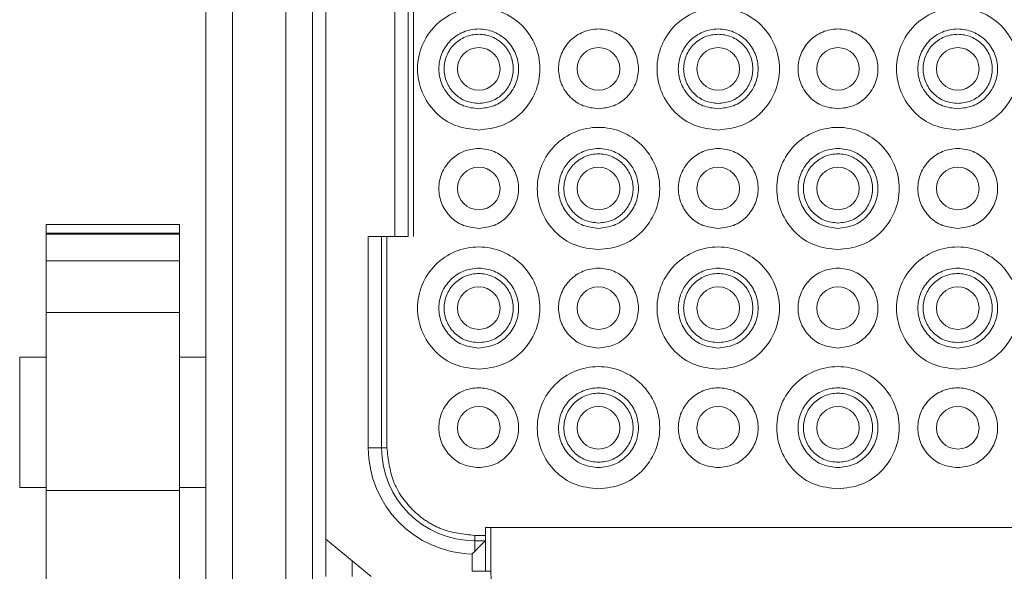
# Model space of a CAD drawing. Header units: millimetres. Extents: x 2665 to 40538, y 289 to 6965.
# Tile 54 of 68: x 10511 to 10585, y 3918 to 3959. Entities that reach past the tile are written whole.
import ezdxf

# ---------------------------------------------------------------- set-up
doc = ezdxf.new("R2010")
doc.units = ezdxf.units.MM
doc.header["$LTSCALE"] = 10
doc.linetypes.add('PHANTOM', pattern=[12.7, 6.35, -1.27, 1.27, -1.27, 1.27, -1.27])

# ---------------------------------------------------------------- blocks, each defined once
blk = doc.blocks.new('VIEW CCC')
at = {"color": 7, "linetype": 'Continuous', "lineweight": 15}
for p, q in [((53841.544, 1081.98), (53841.544, 1197.98)), ((53849.544, 1197.98), (53849.544, 1081.98)), ((53850.544, 1104.605), (53850.544, 1175.355)), ((53856.744, 1127.38), (53856.744, 1152.58)), ((53839.544, 1128.279), (53829.544, 1128.279)), ((53829.544, 1128.279), (53829.544, 1128.276)), ((53839.544, 1128.276), (53829.544, 1128.276)), ((53829.544, 1127.628), (53829.544, 1128.276)), ((53839.544, 1128.276), (53839.544, 1128.279)), ((53839.544, 1128.276), (53839.544, 1127.628)), ((53829.544, 1127.628), (53839.544, 1127.628)), ((53829.544, 1127.628), (53829.544, 1127.56)), ((53839.544, 1127.56), (53829.544, 1127.56)), ((53829.544, 1127.56), (53829.544, 1127.546)), ((53839.544, 1127.546), (53829.544, 1127.546)), ((53829.544, 1125.534), (53829.544, 1127.546)), ((53839.544, 1127.56), (53839.544, 1127.628)), ((53839.544, 1127.546), (53839.544, 1127.56)), ((53839.544, 1127.546), (53839.544, 1125.534)), ((53853.744, 1127.38), (53855.744, 1127.38)), ((53854.744, 1111.48), (53854.744, 1127.38)), ((53839.544, 1125.534), (53829.544, 1125.534)), ((53829.544, 1121.658), (53829.544, 1125.534)), ((53839.544, 1125.534), (53839.544, 1121.658)), ((53839.544, 1121.658), (53829.544, 1121.658)), ((53829.544, 1108.267), (53829.544, 1121.658)), ((53839.544, 1121.658), (53839.544, 1108.267)), ((53829.544, 1118.28), (53827.544, 1118.28)), ((53827.544, 1118.28), (53827.544, 1108.48)), ((53841.544, 1118.28), (53839.544, 1118.28)), ((53827.544, 1108.48), (53829.544, 1108.48)), ((53829.544, 1075.211), (53829.544, 1108.267)), ((53839.544, 1108.267), (53829.544, 1108.267)), ((53839.544, 1108.48), (53841.544, 1108.48)), ((53839.544, 1108.267), (53839.544, 1075.211)), ((53862.544, 1105.48), (53906.544, 1105.48)), ((53862.544, 1104.88), (53862.544, 1105.48)), ((53850.544, 1104.605), (53853.968, 1101.78)), ((53850.544, 1104.605), (53850.544, 1101.78)), ((53862.544, 1104.48), (53861.744, 1104.48)), ((53862.544, 1102.18), (53862.544, 1104.48))]:
    blk.add_line(p, q, dxfattribs=at)
at = {"color": 8, "linetype": 'PHANTOM', "lineweight": 0}
for p, q in [((53843.544, 1081.98), (53843.544, 1197.98)), ((53847.544, 1081.98), (53847.544, 1197.98)), ((53855.744, 1127.38), (53855.744, 1152.58)), ((53857.144, 1152.58), (53857.144, 1127.38)), ((53853.744, 1111.48), (53853.744, 1127.38)), ((53855.144, 1127.38), (53855.144, 1111.48)), ((53853.744, 1111.48), (53854.744, 1111.48)), ((53855.144, 1111.48), (53854.744, 1111.48)), ((53861.744, 1104.48), (53861.744, 1104.88)), ((53862.544, 1104.88), (53861.744, 1104.88)), ((53862.944, 1102.18), (53862.944, 1105.48)), ((53861.744, 1103.68), (53861.744, 1104.48)), ((53861.544, 1102.18), (53861.544, 1103.482)), ((53852.544, 1101.78), (53852.544, 1102.955)), ((53861.544, 1102.18), (53862.544, 1102.18)), ((53862.944, 1102.18), (53862.544, 1102.18))]:
    blk.add_line(p, q, dxfattribs=at)
at = {"color": 7, "linetype": 'Continuous', "lineweight": 15, "flags": 128}
blk.add_lwpolyline([(53862.544, 1104.48), (53862.525, 1104.461), (53862.469, 1104.404), (53862.377, 1104.312), (53862.253, 1104.189), (53862.103, 1104.038), (53861.931, 1103.866), (53861.744, 1103.68)], dxfattribs=at)
at = {"color": 7, "linetype": 'Continuous', "lineweight": 15}
for centre in [(53862.044, 1139.98), (53871.044, 1139.98), (53880.044, 1139.98), (53889.044, 1139.98), (53898.044, 1139.98), (53862.044, 1130.98), (53871.044, 1130.98), (53880.044, 1130.98), (53889.044, 1130.98), (53898.044, 1130.98), (53862.044, 1121.98), (53871.044, 1121.98), (53880.044, 1121.98), (53889.044, 1121.98), (53898.044, 1121.98), (53862.044, 1112.98), (53871.044, 1112.98), (53880.044, 1112.98), (53889.044, 1112.98), (53898.044, 1112.98)]:
    blk.add_circle(centre, 1.6, dxfattribs=at)
at = {"color": 8, "linetype": 'PHANTOM', "lineweight": 0}
blk.add_arc((53861.744, 1111.48), 8, 180, 268.56746, dxfattribs=at)
at = {"color": 7, "linetype": 'Continuous', "lineweight": 15}
blk.add_arc((53861.744, 1111.48), 7, 180, 270, dxfattribs=at)
for points, knots in [([(53862.044, 1135.38), (53862.646, 1135.449), (53863.85, 1135.587), (53865.382, 1136.651), (53866.405, 1138.171), (53866.764, 1139.98), (53866.405, 1141.786), (53865.382, 1143.317), (53863.85, 1144.34), (53862.044, 1144.7), (53860.238, 1144.34), (53858.707, 1143.317), (53857.684, 1141.786), (53857.324, 1139.98), (53857.684, 1138.171), (53858.707, 1136.651), (53860.238, 1135.587), (53861.442, 1135.449), (53862.044, 1135.38)], [0, 0, 0, 0, 0.0625, 0.125001, 0.187499, 0.249999, 0.3125, 0.375001, 0.4375, 0.500001, 0.562501, 0.624999, 0.6875, 0.750001, 0.812502, 0.875, 0.9375, 1, 1, 1, 1]), ([(53880.044, 1135.38), (53880.646, 1135.449), (53881.85, 1135.587), (53883.382, 1136.651), (53884.405, 1138.171), (53884.764, 1139.98), (53884.405, 1141.786), (53883.382, 1143.317), (53881.85, 1144.34), (53880.044, 1144.7), (53878.238, 1144.34), (53876.707, 1143.317), (53875.684, 1141.786), (53875.325, 1139.98), (53875.684, 1138.171), (53876.707, 1136.651), (53878.238, 1135.587), (53879.442, 1135.449), (53880.044, 1135.38)], [0, 0, 0, 0, 0.0625, 0.125, 0.187498, 0.249999, 0.3125, 0.375001, 0.437499, 0.5, 0.562501, 0.624999, 0.6875, 0.750001, 0.812502, 0.875, 0.9375, 1, 1, 1, 1]), ([(53898.044, 1135.38), (53898.646, 1135.449), (53899.85, 1135.587), (53901.382, 1136.651), (53902.405, 1138.171), (53902.764, 1139.98), (53902.405, 1141.786), (53901.382, 1143.317), (53899.85, 1144.34), (53898.044, 1144.7), (53896.238, 1144.34), (53894.707, 1143.317), (53893.684, 1141.786), (53893.325, 1139.98), (53893.684, 1138.171), (53894.707, 1136.651), (53896.238, 1135.587), (53897.442, 1135.449), (53898.044, 1135.38)], [0, 0, 0, 0, 0.0625, 0.125, 0.187498, 0.249999, 0.3125, 0.375001, 0.437499, 0.499999, 0.5625, 0.624999, 0.6875, 0.750001, 0.812501, 0.874999, 0.9375, 1, 1, 1, 1]), ([(53862.044, 1136.98), (53861.652, 1137.025), (53860.866, 1137.115), (53859.868, 1137.809), (53859.201, 1138.8), (53858.966, 1139.98), (53859.2, 1141.158), (53859.868, 1142.156), (53860.866, 1142.824), (53862.044, 1143.058), (53863.222, 1142.824), (53864.221, 1142.156), (53864.888, 1141.158), (53865.122, 1139.98), (53864.888, 1138.8), (53864.221, 1137.809), (53863.222, 1137.115), (53862.437, 1137.025), (53862.044, 1136.98)], [0, 0, 0, 0, 0.0625, 0.124999, 0.187502, 0.249999, 0.312502, 0.375, 0.437499, 0.499999, 0.5625, 0.624999, 0.687497, 0.75, 0.812497, 0.875, 0.937499, 1, 1, 1, 1]), ([(53862.044, 1137.38), (53861.704, 1137.419), (53861.023, 1137.497), (53860.158, 1138.098), (53859.58, 1138.958), (53859.377, 1139.98), (53859.58, 1141.001), (53860.158, 1141.866), (53861.023, 1142.444), (53862.044, 1142.647), (53863.065, 1142.444), (53863.931, 1141.866), (53864.509, 1141.001), (53864.712, 1139.98), (53864.509, 1138.958), (53863.931, 1138.098), (53863.065, 1137.497), (53862.385, 1137.419), (53862.044, 1137.38)], [0, 0, 0, 0, 0.062499, 0.125001, 0.187502, 0.249999, 0.312503, 0.374999, 0.4375, 0.499999, 0.562499, 0.625001, 0.687496, 0.75, 0.812497, 0.874999, 0.9375, 1, 1, 1, 1]), ([(53871.044, 1136.98), (53871.437, 1137.025), (53872.222, 1137.115), (53873.221, 1137.809), (53873.888, 1138.8), (53874.122, 1139.98), (53873.888, 1141.158), (53873.221, 1142.156), (53872.222, 1142.824), (53871.044, 1143.058), (53869.866, 1142.824), (53868.868, 1142.156), (53868.2, 1141.158), (53867.966, 1139.98), (53868.201, 1138.8), (53868.868, 1137.809), (53869.866, 1137.115), (53870.652, 1137.025), (53871.044, 1136.98)], [0, 0, 0, 0, 0.062501, 0.125, 0.187503, 0.25, 0.312503, 0.375001, 0.4375, 0.500001, 0.562501, 0.625, 0.687498, 0.750001, 0.812497, 0.875001, 0.9375, 1, 1, 1, 1]), ([(53880.044, 1136.98), (53879.652, 1137.025), (53878.866, 1137.115), (53877.868, 1137.809), (53877.201, 1138.8), (53876.966, 1139.98), (53877.2, 1141.158), (53877.868, 1142.156), (53878.866, 1142.824), (53880.044, 1143.058), (53881.222, 1142.824), (53882.221, 1142.156), (53882.888, 1141.158), (53883.122, 1139.98), (53882.888, 1138.8), (53882.221, 1137.809), (53881.222, 1137.115), (53880.437, 1137.025), (53880.044, 1136.98)], [0, 0, 0, 0, 0.0625, 0.124999, 0.187503, 0.249999, 0.312502, 0.375, 0.437499, 0.5, 0.5625, 0.624999, 0.687497, 0.75, 0.812497, 0.875001, 0.9375, 1, 1, 1, 1]), ([(53880.044, 1137.38), (53879.704, 1137.419), (53879.023, 1137.497), (53878.158, 1138.098), (53877.58, 1138.958), (53877.377, 1139.98), (53877.58, 1141.001), (53878.158, 1141.866), (53879.023, 1142.444), (53880.044, 1142.647), (53881.065, 1142.444), (53881.931, 1141.866), (53882.509, 1141.001), (53882.712, 1139.98), (53882.509, 1138.958), (53881.931, 1138.098), (53881.065, 1137.497), (53880.385, 1137.419), (53880.044, 1137.38)], [0, 0, 0, 0, 0.0625, 0.125001, 0.187502, 0.249999, 0.312504, 0.374999, 0.4375, 0.5, 0.5625, 0.625001, 0.687496, 0.750001, 0.812498, 0.874999, 0.9375, 1, 1, 1, 1]), ([(53889.044, 1136.98), (53889.437, 1137.025), (53890.222, 1137.115), (53891.221, 1137.809), (53891.888, 1138.8), (53892.122, 1139.98), (53891.888, 1141.158), (53891.221, 1142.156), (53890.222, 1142.824), (53889.044, 1143.058), (53887.866, 1142.824), (53886.868, 1142.156), (53886.2, 1141.158), (53885.966, 1139.98), (53886.2, 1138.8), (53886.868, 1137.809), (53887.866, 1137.115), (53888.652, 1137.025), (53889.044, 1136.98)], [0, 0, 0, 0, 0.0625, 0.124999, 0.187503, 0.249999, 0.312502, 0.375, 0.437499, 0.499999, 0.5625, 0.624999, 0.687497, 0.75, 0.812497, 0.875, 0.937499, 1, 1, 1, 1]), ([(53898.044, 1136.98), (53897.652, 1137.025), (53896.866, 1137.115), (53895.868, 1137.809), (53895.201, 1138.8), (53894.966, 1139.98), (53895.2, 1141.158), (53895.868, 1142.156), (53896.866, 1142.824), (53898.044, 1143.058), (53899.222, 1142.824), (53900.221, 1142.156), (53900.888, 1141.158), (53901.122, 1139.98), (53900.888, 1138.8), (53900.221, 1137.809), (53899.222, 1137.115), (53898.437, 1137.025), (53898.044, 1136.98)], [0, 0, 0, 0, 0.062501, 0.125, 0.187503, 0.25, 0.312503, 0.375001, 0.4375, 0.500001, 0.562501, 0.625, 0.687498, 0.750001, 0.812497, 0.875001, 0.9375, 1, 1, 1, 1]), ([(53898.044, 1137.38), (53897.704, 1137.419), (53897.023, 1137.497), (53896.158, 1138.098), (53895.58, 1138.958), (53895.377, 1139.98), (53895.58, 1141.001), (53896.158, 1141.866), (53897.023, 1142.444), (53898.044, 1142.647), (53899.065, 1142.444), (53899.931, 1141.866), (53900.509, 1141.001), (53900.712, 1139.98), (53900.509, 1138.958), (53899.931, 1138.098), (53899.065, 1137.497), (53898.385, 1137.419), (53898.044, 1137.38)], [0, 0, 0, 0, 0.0625, 0.125001, 0.187503, 0.25, 0.312504, 0.374999, 0.4375, 0.500001, 0.5625, 0.625001, 0.687497, 0.750001, 0.812498, 0.874999, 0.937501, 1, 1, 1, 1]), ([(53871.044, 1126.38), (53871.646, 1126.449), (53872.85, 1126.587), (53874.382, 1127.651), (53875.405, 1129.171), (53875.764, 1130.98), (53875.405, 1132.786), (53874.382, 1134.317), (53872.85, 1135.34), (53871.044, 1135.699), (53869.238, 1135.34), (53867.707, 1134.317), (53866.684, 1132.786), (53866.324, 1130.98), (53866.684, 1129.171), (53867.707, 1127.651), (53869.238, 1126.587), (53870.442, 1126.449), (53871.044, 1126.38)], [0, 0, 0, 0, 0.0625, 0.125001, 0.187502, 0.250002, 0.312499, 0.375, 0.4375, 0.5, 0.5625, 0.625001, 0.687502, 0.749998, 0.812499, 0.875, 0.937501, 1, 1, 1, 1]), ([(53889.044, 1126.38), (53889.646, 1126.449), (53890.85, 1126.587), (53892.382, 1127.651), (53893.405, 1129.171), (53893.764, 1130.98), (53893.405, 1132.786), (53892.382, 1134.317), (53890.85, 1135.34), (53889.044, 1135.699), (53887.238, 1135.34), (53885.707, 1134.317), (53884.684, 1132.786), (53884.325, 1130.98), (53884.684, 1129.171), (53885.707, 1127.651), (53887.238, 1126.587), (53888.442, 1126.449), (53889.044, 1126.38)], [0, 0, 0, 0, 0.062499, 0.125, 0.187501, 0.250002, 0.312498, 0.374999, 0.4375, 0.5, 0.5625, 0.625, 0.687501, 0.749998, 0.812498, 0.874999, 0.9375, 1, 1, 1, 1]), ([(53862.044, 1127.98), (53862.437, 1128.025), (53863.222, 1128.115), (53864.221, 1128.809), (53864.888, 1129.8), (53865.122, 1130.98), (53864.888, 1132.158), (53864.221, 1133.156), (53863.222, 1133.824), (53862.044, 1134.058), (53860.866, 1133.824), (53859.868, 1133.156), (53859.201, 1132.158), (53858.966, 1130.98), (53859.2, 1129.8), (53859.868, 1128.809), (53860.866, 1128.115), (53861.652, 1128.025), (53862.044, 1127.98)], [0, 0, 0, 0, 0.0625, 0.125002, 0.1875, 0.250003, 0.312499, 0.375002, 0.437501, 0.500001, 0.562499, 0.624998, 0.687501, 0.749998, 0.812501, 0.874999, 0.937501, 1, 1, 1, 1]), ([(53871.044, 1127.98), (53870.652, 1128.025), (53869.866, 1128.115), (53868.868, 1128.809), (53868.2, 1129.8), (53867.966, 1130.98), (53868.201, 1132.158), (53868.868, 1133.156), (53869.866, 1133.824), (53871.044, 1134.058), (53872.222, 1133.824), (53873.221, 1133.156), (53873.888, 1132.158), (53874.122, 1130.98), (53873.888, 1129.8), (53873.221, 1128.809), (53872.222, 1128.115), (53871.437, 1128.025), (53871.044, 1127.98)], [0, 0, 0, 0, 0.062499, 0.125001, 0.187499, 0.250002, 0.312498, 0.375001, 0.4375, 0.499999, 0.562499, 0.624998, 0.687501, 0.749997, 0.8125, 0.874998, 0.9375, 1, 1, 1, 1]), ([(53880.044, 1127.98), (53880.437, 1128.025), (53881.222, 1128.115), (53882.221, 1128.809), (53882.888, 1129.8), (53883.122, 1130.98), (53882.888, 1132.158), (53882.221, 1133.156), (53881.222, 1133.824), (53880.044, 1134.058), (53878.866, 1133.824), (53877.868, 1133.156), (53877.201, 1132.158), (53876.966, 1130.98), (53877.2, 1129.8), (53877.868, 1128.809), (53878.866, 1128.115), (53879.652, 1128.025), (53880.044, 1127.98)], [0, 0, 0, 0, 0.062499, 0.125001, 0.1875, 0.250002, 0.312499, 0.375002, 0.437501, 0.5, 0.562499, 0.624998, 0.687501, 0.749998, 0.812501, 0.874999, 0.937501, 1, 1, 1, 1]), ([(53889.044, 1127.98), (53888.652, 1128.025), (53887.866, 1128.115), (53886.868, 1128.809), (53886.2, 1129.8), (53885.966, 1130.98), (53886.2, 1132.158), (53886.868, 1133.156), (53887.866, 1133.824), (53889.044, 1134.058), (53890.222, 1133.824), (53891.221, 1133.156), (53891.888, 1132.158), (53892.122, 1130.98), (53891.888, 1129.8), (53891.221, 1128.809), (53890.222, 1128.115), (53889.437, 1128.025), (53889.044, 1127.98)], [0, 0, 0, 0, 0.0624996, 0.1250021, 0.1874999, 0.2500026, 0.3124991, 0.3750022, 0.4375012, 0.5000008, 0.5624996, 0.6249985, 0.6875017, 0.7499981, 0.8125009, 0.8749987, 0.9375012, 1, 1, 1, 1]), ([(53898.044, 1127.98), (53898.437, 1128.025), (53899.222, 1128.115), (53900.221, 1128.809), (53900.888, 1129.8), (53901.122, 1130.98), (53900.888, 1132.158), (53900.221, 1133.156), (53899.222, 1133.824), (53898.044, 1134.058), (53896.866, 1133.824), (53895.868, 1133.156), (53895.201, 1132.158), (53894.966, 1130.98), (53895.2, 1129.8), (53895.868, 1128.809), (53896.866, 1128.115), (53897.652, 1128.025), (53898.044, 1127.98)], [0, 0, 0, 0, 0.062499, 0.125001, 0.187499, 0.250002, 0.312498, 0.375001, 0.4375, 0.499999, 0.562499, 0.624998, 0.687501, 0.749997, 0.8125, 0.874998, 0.9375, 1, 1, 1, 1]), ([(53871.044, 1128.38), (53870.704, 1128.419), (53870.023, 1128.497), (53869.158, 1129.098), (53868.58, 1129.958), (53868.377, 1130.98), (53868.58, 1132.001), (53869.158, 1132.866), (53870.023, 1133.444), (53871.044, 1133.647), (53872.065, 1133.444), (53872.931, 1132.866), (53873.509, 1132.001), (53873.712, 1130.98), (53873.509, 1129.958), (53872.931, 1129.098), (53872.065, 1128.497), (53871.385, 1128.419), (53871.044, 1128.38)], [0, 0, 0, 0, 0.062499, 0.124999, 0.1875, 0.250003, 0.3125, 0.375, 0.4375, 0.5, 0.562499, 0.624999, 0.6875, 0.749996, 0.8125, 0.875001, 0.937501, 1, 1, 1, 1]), ([(53889.044, 1128.38), (53888.704, 1128.419), (53888.023, 1128.497), (53887.158, 1129.098), (53886.58, 1129.958), (53886.377, 1130.98), (53886.58, 1132.001), (53887.158, 1132.866), (53888.023, 1133.444), (53889.044, 1133.647), (53890.065, 1133.444), (53890.931, 1132.866), (53891.509, 1132.001), (53891.712, 1130.98), (53891.509, 1129.958), (53890.931, 1129.098), (53890.065, 1128.497), (53889.385, 1128.419), (53889.044, 1128.38)], [0, 0, 0, 0, 0.062499, 0.124999, 0.1875, 0.250004, 0.3125, 0.375001, 0.437501, 0.5, 0.5625, 0.625, 0.6875, 0.749997, 0.8125, 0.875001, 0.937501, 1, 1, 1, 1]), ([(53855.744, 1127.38), (53855.875, 1127.38), (53856.137, 1127.38), (53856.468, 1127.38), (53856.699, 1127.38), (53856.729, 1127.38), (53856.744, 1127.38)], [0, 0, 0, 0, 0.250011, 0.499979, 0.750015, 1, 1, 1, 1]), ([(53862.044, 1117.38), (53862.646, 1117.449), (53863.85, 1117.587), (53865.382, 1118.651), (53866.405, 1120.171), (53866.764, 1121.98), (53866.405, 1123.786), (53865.382, 1125.317), (53863.85, 1126.34), (53862.044, 1126.7), (53860.238, 1126.34), (53858.707, 1125.317), (53857.684, 1123.786), (53857.324, 1121.98), (53857.684, 1120.171), (53858.707, 1118.651), (53860.238, 1117.587), (53861.442, 1117.449), (53862.044, 1117.38)], [0, 0, 0, 0, 0.0625, 0.125001, 0.187499, 0.249999, 0.3125, 0.375001, 0.4375, 0.500001, 0.562501, 0.624999, 0.6875, 0.750001, 0.812502, 0.875, 0.9375, 1, 1, 1, 1]), ([(53880.044, 1117.38), (53880.646, 1117.449), (53881.85, 1117.587), (53883.382, 1118.651), (53884.405, 1120.171), (53884.764, 1121.98), (53884.405, 1123.786), (53883.382, 1125.317), (53881.85, 1126.34), (53880.044, 1126.7), (53878.238, 1126.34), (53876.707, 1125.317), (53875.684, 1123.786), (53875.325, 1121.98), (53875.684, 1120.171), (53876.707, 1118.651), (53878.238, 1117.587), (53879.442, 1117.449), (53880.044, 1117.38)], [0, 0, 0, 0, 0.0625, 0.125, 0.187498, 0.249999, 0.3125, 0.375001, 0.437499, 0.5, 0.562501, 0.624999, 0.6875, 0.750001, 0.812502, 0.875, 0.9375, 1, 1, 1, 1]), ([(53898.044, 1117.38), (53898.646, 1117.449), (53899.85, 1117.587), (53901.382, 1118.651), (53902.405, 1120.171), (53902.764, 1121.98), (53902.405, 1123.786), (53901.382, 1125.317), (53899.85, 1126.34), (53898.044, 1126.7), (53896.238, 1126.34), (53894.707, 1125.317), (53893.684, 1123.786), (53893.325, 1121.98), (53893.684, 1120.171), (53894.707, 1118.651), (53896.238, 1117.587), (53897.442, 1117.449), (53898.044, 1117.38)], [0, 0, 0, 0, 0.0625, 0.125, 0.187498, 0.249999, 0.3125, 0.375001, 0.437499, 0.499999, 0.5625, 0.624999, 0.6875, 0.750001, 0.812501, 0.874999, 0.9375, 1, 1, 1, 1]), ([(53862.044, 1118.98), (53861.652, 1119.025), (53860.866, 1119.115), (53859.868, 1119.809), (53859.201, 1120.8), (53858.966, 1121.98), (53859.2, 1123.158), (53859.868, 1124.156), (53860.866, 1124.823), (53862.044, 1125.058), (53863.222, 1124.823), (53864.221, 1124.156), (53864.888, 1123.158), (53865.122, 1121.98), (53864.888, 1120.8), (53864.221, 1119.809), (53863.222, 1119.115), (53862.437, 1119.025), (53862.044, 1118.98)], [0, 0, 0, 0, 0.0625, 0.124999, 0.187502, 0.249999, 0.312502, 0.375, 0.437499, 0.499999, 0.5625, 0.624999, 0.687497, 0.75, 0.812497, 0.875, 0.937499, 1, 1, 1, 1]), ([(53871.044, 1118.98), (53871.437, 1119.025), (53872.222, 1119.115), (53873.221, 1119.809), (53873.888, 1120.8), (53874.122, 1121.98), (53873.888, 1123.158), (53873.221, 1124.156), (53872.222, 1124.823), (53871.044, 1125.058), (53869.866, 1124.823), (53868.868, 1124.156), (53868.2, 1123.158), (53867.966, 1121.98), (53868.201, 1120.8), (53868.868, 1119.809), (53869.866, 1119.115), (53870.652, 1119.025), (53871.044, 1118.98)], [0, 0, 0, 0, 0.062501, 0.125, 0.187503, 0.25, 0.312503, 0.375001, 0.4375, 0.500001, 0.562501, 0.625, 0.687498, 0.750001, 0.812497, 0.875001, 0.9375, 1, 1, 1, 1]), ([(53880.044, 1118.98), (53879.652, 1119.025), (53878.866, 1119.115), (53877.868, 1119.809), (53877.201, 1120.8), (53876.966, 1121.98), (53877.2, 1123.158), (53877.868, 1124.156), (53878.866, 1124.823), (53880.044, 1125.058), (53881.222, 1124.823), (53882.221, 1124.156), (53882.888, 1123.158), (53883.122, 1121.98), (53882.888, 1120.8), (53882.221, 1119.809), (53881.222, 1119.115), (53880.437, 1119.025), (53880.044, 1118.98)], [0, 0, 0, 0, 0.0625, 0.124999, 0.187503, 0.249999, 0.312502, 0.375, 0.437499, 0.5, 0.5625, 0.624999, 0.687497, 0.75, 0.812497, 0.875001, 0.9375, 1, 1, 1, 1]), ([(53889.044, 1118.98), (53889.437, 1119.025), (53890.222, 1119.115), (53891.221, 1119.809), (53891.888, 1120.8), (53892.122, 1121.98), (53891.888, 1123.158), (53891.221, 1124.156), (53890.222, 1124.823), (53889.044, 1125.058), (53887.866, 1124.823), (53886.868, 1124.156), (53886.2, 1123.158), (53885.966, 1121.98), (53886.2, 1120.8), (53886.868, 1119.809), (53887.866, 1119.115), (53888.652, 1119.025), (53889.044, 1118.98)], [0, 0, 0, 0, 0.0625, 0.124999, 0.187503, 0.249999, 0.312502, 0.375, 0.437499, 0.499999, 0.5625, 0.624999, 0.687497, 0.75, 0.812497, 0.875, 0.937499, 1, 1, 1, 1]), ([(53898.044, 1118.98), (53897.652, 1119.025), (53896.866, 1119.115), (53895.868, 1119.809), (53895.201, 1120.8), (53894.966, 1121.98), (53895.2, 1123.158), (53895.868, 1124.156), (53896.866, 1124.823), (53898.044, 1125.058), (53899.222, 1124.823), (53900.221, 1124.156), (53900.888, 1123.158), (53901.122, 1121.98), (53900.888, 1120.8), (53900.221, 1119.809), (53899.222, 1119.115), (53898.437, 1119.025), (53898.044, 1118.98)], [0, 0, 0, 0, 0.062501, 0.125, 0.187503, 0.25, 0.312503, 0.375001, 0.4375, 0.500001, 0.562501, 0.625, 0.687498, 0.750001, 0.812497, 0.875001, 0.9375, 1, 1, 1, 1]), ([(53862.044, 1119.38), (53861.704, 1119.419), (53861.023, 1119.497), (53860.158, 1120.098), (53859.58, 1120.958), (53859.377, 1121.98), (53859.58, 1123.001), (53860.158, 1123.866), (53861.023, 1124.444), (53862.044, 1124.648), (53863.065, 1124.444), (53863.931, 1123.866), (53864.509, 1123.001), (53864.712, 1121.98), (53864.509, 1120.958), (53863.931, 1120.098), (53863.065, 1119.497), (53862.385, 1119.419), (53862.044, 1119.38)], [0, 0, 0, 0, 0.062499, 0.125, 0.187501, 0.249998, 0.312502, 0.374997, 0.437499, 0.499999, 0.562501, 0.625002, 0.687497, 0.750001, 0.812498, 0.874999, 0.9375, 1, 1, 1, 1]), ([(53880.044, 1119.38), (53879.704, 1119.419), (53879.023, 1119.497), (53878.158, 1120.098), (53877.58, 1120.958), (53877.377, 1121.98), (53877.58, 1123.001), (53878.158, 1123.866), (53879.023, 1124.444), (53880.044, 1124.648), (53881.065, 1124.444), (53881.931, 1123.866), (53882.509, 1123.001), (53882.712, 1121.98), (53882.509, 1120.958), (53881.931, 1120.098), (53881.065, 1119.497), (53880.385, 1119.419), (53880.044, 1119.38)], [0, 0, 0, 0, 0.0625, 0.125, 0.187502, 0.249999, 0.312503, 0.374998, 0.437498, 0.5, 0.562502, 0.625002, 0.687497, 0.750001, 0.812498, 0.875, 0.9375, 1, 1, 1, 1]), ([(53898.044, 1119.38), (53897.704, 1119.419), (53897.023, 1119.497), (53896.158, 1120.098), (53895.58, 1120.958), (53895.377, 1121.98), (53895.58, 1123.001), (53896.158, 1123.866), (53897.023, 1124.444), (53898.044, 1124.648), (53899.065, 1124.444), (53899.931, 1123.866), (53900.509, 1123.001), (53900.712, 1121.98), (53900.509, 1120.958), (53899.931, 1120.098), (53899.065, 1119.497), (53898.385, 1119.419), (53898.044, 1119.38)], [0, 0, 0, 0, 0.0625, 0.125001, 0.187502, 0.249999, 0.312503, 0.374998, 0.437499, 0.500001, 0.562501, 0.625002, 0.687498, 0.750002, 0.812498, 0.875, 0.937501, 1, 1, 1, 1]), ([(53871.044, 1108.38), (53871.646, 1108.449), (53872.85, 1108.587), (53874.382, 1109.651), (53875.405, 1111.171), (53875.764, 1112.98), (53875.405, 1114.786), (53874.382, 1116.317), (53872.85, 1117.34), (53871.044, 1117.699), (53869.238, 1117.34), (53867.707, 1116.317), (53866.684, 1114.786), (53866.325, 1112.98), (53866.684, 1111.171), (53867.707, 1109.651), (53869.238, 1108.587), (53870.442, 1108.449), (53871.044, 1108.38)], [0, 0, 0, 0, 0.0625, 0.125, 0.187501, 0.250002, 0.312502, 0.375, 0.437501, 0.5, 0.5625, 0.625, 0.687498, 0.749998, 0.812499, 0.875, 0.937501, 1, 1, 1, 1]), ([(53889.044, 1108.38), (53889.646, 1108.449), (53890.85, 1108.587), (53892.382, 1109.651), (53893.405, 1111.171), (53893.764, 1112.98), (53893.405, 1114.786), (53892.382, 1116.317), (53890.85, 1117.34), (53889.044, 1117.699), (53887.238, 1117.34), (53885.707, 1116.317), (53884.684, 1114.786), (53884.325, 1112.98), (53884.684, 1111.171), (53885.707, 1109.651), (53887.238, 1108.587), (53888.442, 1108.449), (53889.044, 1108.38)], [0, 0, 0, 0, 0.062499, 0.125, 0.187501, 0.250002, 0.312502, 0.375, 0.4375, 0.5, 0.562499, 0.625, 0.687498, 0.749998, 0.812499, 0.875, 0.9375, 1, 1, 1, 1]), ([(53862.044, 1109.98), (53862.437, 1110.025), (53863.222, 1110.115), (53864.221, 1110.809), (53864.888, 1111.8), (53865.122, 1112.98), (53864.888, 1114.158), (53864.221, 1115.156), (53863.222, 1115.824), (53862.044, 1116.058), (53860.866, 1115.824), (53859.868, 1115.156), (53859.201, 1114.158), (53858.966, 1112.98), (53859.2, 1111.8), (53859.868, 1110.809), (53860.866, 1110.115), (53861.652, 1110.025), (53862.044, 1109.98)], [0, 0, 0, 0, 0.062501, 0.125, 0.187498, 0.250001, 0.312497, 0.375001, 0.4375, 0.500001, 0.562501, 0.625, 0.687503, 0.75, 0.812503, 0.875001, 0.9375, 1, 1, 1, 1]), ([(53871.044, 1109.98), (53870.652, 1110.025), (53869.866, 1110.115), (53868.868, 1110.809), (53868.2, 1111.8), (53867.966, 1112.98), (53868.201, 1114.158), (53868.868, 1115.156), (53869.866, 1115.824), (53871.044, 1116.058), (53872.222, 1115.824), (53873.221, 1115.156), (53873.888, 1114.158), (53874.122, 1112.98), (53873.888, 1111.8), (53873.221, 1110.809), (53872.222, 1110.115), (53871.437, 1110.025), (53871.044, 1109.98)], [0, 0, 0, 0, 0.0625, 0.124999, 0.187497, 0.25, 0.312497, 0.375, 0.437499, 0.499999, 0.5625, 0.624999, 0.687503, 0.749999, 0.812502, 0.875, 0.937499, 1, 1, 1, 1]), ([(53880.044, 1109.98), (53880.437, 1110.025), (53881.222, 1110.115), (53882.221, 1110.809), (53882.888, 1111.8), (53883.122, 1112.98), (53882.888, 1114.158), (53882.221, 1115.156), (53881.222, 1115.824), (53880.044, 1116.058), (53878.866, 1115.824), (53877.868, 1115.156), (53877.201, 1114.158), (53876.966, 1112.98), (53877.2, 1111.8), (53877.868, 1110.809), (53878.866, 1110.115), (53879.652, 1110.025), (53880.044, 1109.98)], [0, 0, 0, 0, 0.0625, 0.124999, 0.187498, 0.250001, 0.312497, 0.375001, 0.4375, 0.5, 0.562501, 0.625, 0.687503, 0.75, 0.812503, 0.875001, 0.9375, 1, 1, 1, 1]), ([(53889.044, 1109.98), (53888.652, 1110.025), (53887.866, 1110.115), (53886.868, 1110.809), (53886.2, 1111.8), (53885.966, 1112.98), (53886.2, 1114.158), (53886.868, 1115.156), (53887.866, 1115.824), (53889.044, 1116.058), (53890.222, 1115.824), (53891.221, 1115.156), (53891.888, 1114.158), (53892.122, 1112.98), (53891.888, 1111.8), (53891.221, 1110.809), (53890.222, 1110.115), (53889.437, 1110.025), (53889.044, 1109.98)], [0, 0, 0, 0, 0.062501, 0.125, 0.187498, 0.250001, 0.312497, 0.375001, 0.4375, 0.500001, 0.562501, 0.625, 0.687503, 0.75, 0.812503, 0.875001, 0.9375, 1, 1, 1, 1]), ([(53898.044, 1109.98), (53898.437, 1110.025), (53899.222, 1110.115), (53900.221, 1110.809), (53900.888, 1111.8), (53901.122, 1112.98), (53900.888, 1114.158), (53900.221, 1115.156), (53899.222, 1115.824), (53898.044, 1116.058), (53896.866, 1115.824), (53895.868, 1115.156), (53895.201, 1114.158), (53894.966, 1112.98), (53895.2, 1111.8), (53895.868, 1110.809), (53896.866, 1110.115), (53897.652, 1110.025), (53898.044, 1109.98)], [0, 0, 0, 0, 0.0625, 0.124999, 0.187497, 0.25, 0.312497, 0.375, 0.437499, 0.499999, 0.5625, 0.624999, 0.687503, 0.749999, 0.812502, 0.875, 0.937499, 1, 1, 1, 1]), ([(53871.044, 1110.38), (53870.704, 1110.419), (53870.023, 1110.497), (53869.158, 1111.098), (53868.58, 1111.958), (53868.377, 1112.98), (53868.58, 1114.001), (53869.158, 1114.866), (53870.023, 1115.444), (53871.044, 1115.647), (53872.065, 1115.444), (53872.931, 1114.866), (53873.509, 1114.001), (53873.712, 1112.98), (53873.509, 1111.958), (53872.931, 1111.098), (53872.065, 1110.497), (53871.385, 1110.419), (53871.044, 1110.38)], [0, 0, 0, 0, 0.062501, 0.124997, 0.187498, 0.250002, 0.312499, 0.375, 0.4375, 0.5, 0.562499, 0.625, 0.687501, 0.749998, 0.812501, 0.875003, 0.937499, 1, 1, 1, 1]), ([(53889.044, 1110.38), (53888.704, 1110.419), (53888.023, 1110.497), (53887.158, 1111.098), (53886.58, 1111.958), (53886.377, 1112.98), (53886.58, 1114.001), (53887.158, 1114.866), (53888.023, 1115.444), (53889.044, 1115.647), (53890.065, 1115.444), (53890.931, 1114.866), (53891.509, 1114.001), (53891.712, 1112.98), (53891.509, 1111.958), (53890.931, 1111.098), (53890.065, 1110.497), (53889.385, 1110.419), (53889.044, 1110.38)], [0, 0, 0, 0, 0.062501, 0.124997, 0.187499, 0.250002, 0.312499, 0.375, 0.437501, 0.5, 0.5625, 0.625, 0.687501, 0.749998, 0.812502, 0.875003, 0.937499, 1, 1, 1, 1]), ([(53862.544, 1104.48), (53862.544, 1104.486), (53862.544, 1104.498), (53862.544, 1104.59), (53862.544, 1104.722), (53862.544, 1104.827), (53862.544, 1104.88)], [0, 0, 0, 0, 0.249985, 0.499868, 0.750015, 1, 1, 1, 1]), ([(53861.544, 1103.482), (53861.546, 1103.484), (53861.614, 1103.55), (53861.68, 1103.616), (53861.744, 1103.68)], [0, 0, 0, 0, 0.03163, 1, 1, 1, 1])]:
    blk.add_open_spline(points, degree=3, knots=knots, dxfattribs=at)
at = {"color": 8, "linetype": 'PHANTOM', "lineweight": 0}
for points, knots in [([(53861.744, 1104.88), (53860.909, 1104.969), (53859.624, 1105.106), (53858.086, 1105.935), (53856.722, 1107.044), (53855.436, 1108.898), (53855.241, 1110.623), (53855.144, 1111.48)], [0, 0, 0, 0, 0.241208, 0.371194, 0.501186, 0.752141, 1, 1, 1, 1]), ([(53865.236, 1097.18), (53864.897, 1097.511), (53864.218, 1098.172), (53863.504, 1099.411), (53863.032, 1100.761), (53862.974, 1101.707), (53862.944, 1102.18)], [0, 0, 0, 0, 0.249994, 0.499994, 0.749988, 1, 1, 1, 1])]:
    blk.add_open_spline(points, degree=3, knots=knots, dxfattribs=at)

msp = doc.modelspace()

# ---------------------------------------------------------------- block references
at = {"lineweight": -3}
msp.add_blockref('VIEW CCC', (-43316.267, 2815.564), dxfattribs=at)

doc.saveas('drawing.dxf')
